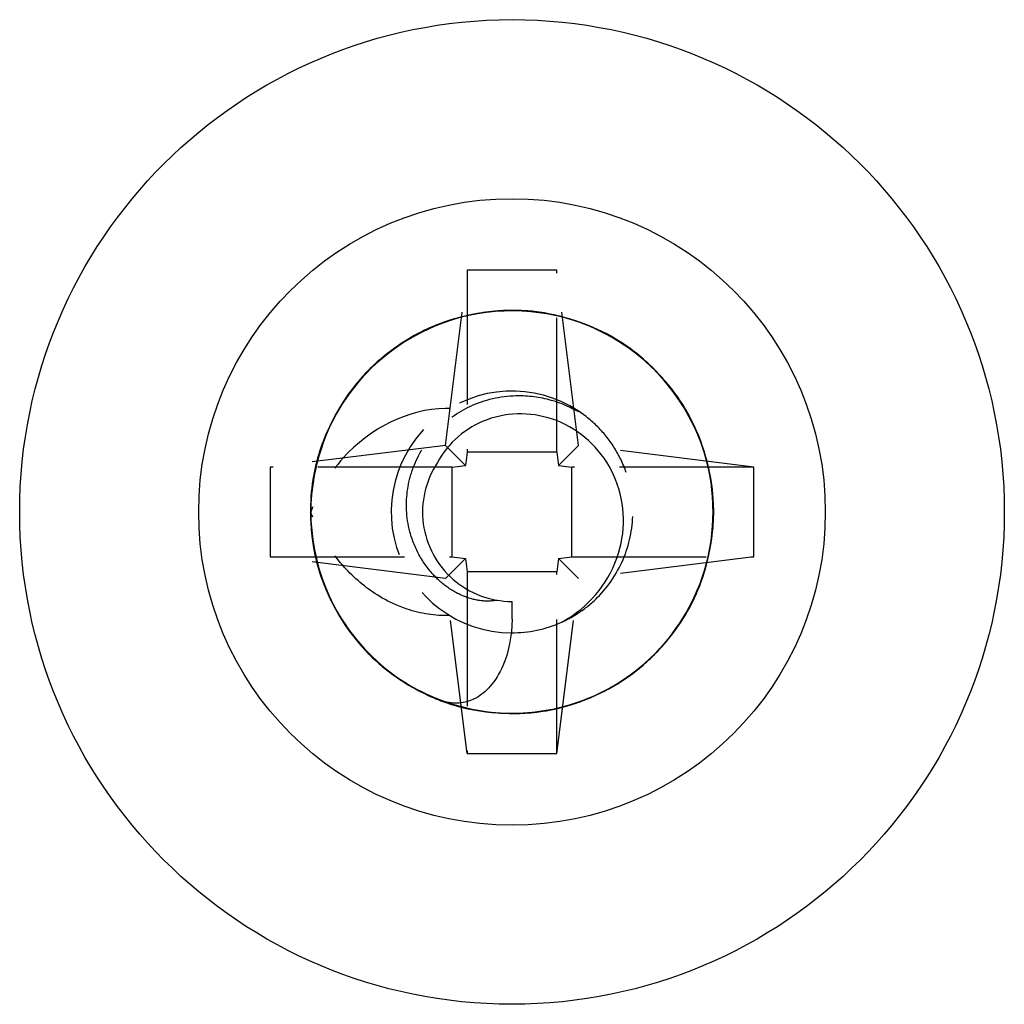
# Model space of a CAD drawing. Header units: millimetres. Extents: x -168 to 186, y -31 to 142.
# Tile 3 of 52: x -154 to -143, y 75 to 86. Entities that reach past the tile are written whole.
import ezdxf

# ---------------------------------------------------------------- set-up
doc = ezdxf.new("R2010")
doc.units = ezdxf.units.MM
doc.header["$LTSCALE"] = 10
doc.linetypes.add('ALLCAD_Strich', pattern=[0.2, 0.15, -0.05])
doc.layers.add('BESCH_KONT_sich_schn_ansi_2d', color=40, linetype='Continuous')

msp = doc.modelspace()

# ---------------------------------------------------------------- linework, layer by layer
at = {"layer": 'BESCH_KONT_sich_schn_ansi_2d', "linetype": 'ALLCAD_Strich', "extrusion": (0, 1, 2.22045e-16)}
for p, q in [((-149.228, 81.032), (-148.984, 82.988)), ((-147.984, 82.988), (-148.984, 82.988)), ((-148.984, 82.988), (-148.984, 80.957)), ((-147.74, 81.032), (-147.984, 82.988)), ((-147.984, 80.957), (-147.984, 82.988)), ((-149.228, 81.032), (-151.184, 80.788)), ((-149.003, 80.806), (-149.228, 81.032)), ((-147.74, 81.032), (-147.965, 80.806)), ((-145.784, 80.788), (-147.74, 81.032)), ((-148.984, 80.957), (-149.003, 80.806)), ((-147.984, 80.957), (-148.984, 80.957)), ((-147.984, 80.957), (-147.965, 80.806)), ((-149.153, 80.788), (-151.184, 80.788)), ((-151.184, 80.788), (-151.184, 79.788)), ((-149.153, 80.788), (-149.003, 80.806)), ((-149.153, 79.788), (-149.153, 80.788)), ((-147.965, 80.806), (-147.815, 80.788)), ((-145.784, 80.788), (-147.815, 80.788)), ((-147.815, 79.788), (-147.815, 80.788)), ((-145.784, 79.788), (-145.784, 80.788)), ((-149.228, 79.543), (-151.184, 79.788)), ((-151.184, 79.788), (-149.153, 79.788)), ((-149.228, 79.543), (-149.003, 79.769)), ((-149.153, 79.788), (-149.003, 79.769)), ((-149.003, 79.769), (-148.984, 79.618)), ((-147.965, 79.769), (-147.984, 79.618)), ((-147.965, 79.769), (-147.815, 79.788)), ((-147.965, 79.769), (-147.74, 79.543)), ((-147.815, 79.788), (-145.784, 79.788)), ((-145.784, 79.788), (-147.74, 79.543)), ((-148.984, 77.588), (-149.228, 79.543)), ((-147.984, 79.618), (-148.984, 79.618)), ((-148.984, 79.618), (-148.984, 77.588)), ((-147.984, 77.588), (-147.984, 79.618)), ((-147.984, 77.588), (-147.74, 79.543)), ((-148.984, 77.588), (-147.984, 77.588))]:
    msp.add_line(p, q, dxfattribs=at)
at = {"layer": 'BESCH_KONT_sich_schn_ansi_2d', "linetype": 'Continuous', "extrusion": (0, 1, 2.22045e-16)}
msp.add_line((-148.484, 79.092), (-148.484, 79.288), dxfattribs=at)
at = {"layer": 'BESCH_KONT_sich_schn_ansi_2d', "linetype": 'Continuous'}
for radius in [5.5, 3.5]:
    msp.add_circle((-148.484, 80.288), radius, dxfattribs=at)
at = {"layer": 'BESCH_KONT_sich_schn_ansi_2d', "linetype": 'ALLCAD_Strich'}
msp.add_arc((-148.484, 80.288), 1.35, 52.1102, 269.676, dxfattribs=at)
at = {"layer": 'BESCH_KONT_sich_schn_ansi_2d', "linetype": 'Continuous'}
for radius, start, end in [(1, 146.3359, 146.3375), (1.35, 269.676, 294.1195), (1.35, 294.1462, 294.1476)]:
    msp.add_arc((-148.484, 80.288), radius, start, end, dxfattribs=at)
for points, knots in [([(-149.759, 78.433), (-149.654, 78.36), (-149.387, 78.205), (-148.572, 77.948), (-147.251, 78.164), (-146.157, 79.508), (-146.22, 81.232), (-147.404, 82.492), (-149.125, 82.656), (-150.527, 81.646), (-150.916, 79.963), (-150.236, 78.696), (-149.531, 78.279), (-149.281, 78.185)], [35.5257, 35.5257, 35.5257, 35.5257, 35.695992, 35.935875, 36.655525, 37.375175, 38.094824, 38.814474, 39.534124, 40.253774, 40.973423, 41.693073, 42.04927, 42.04927, 42.04927, 42.04927]), ([(-148.1, 82.507), (-148.17, 82.52), (-148.417, 82.552), (-148.667, 82.539), (-148.842, 82.509)], [20.2487611, 20.2487611, 20.2487611, 20.2487611, 20.3434634, 20.5813027, 20.5813027, 20.5813027, 20.5813027]), ([(-147.757, 82.417), (-147.87, 82.457), (-148.161, 82.533), (-148.472, 82.546), (-148.66, 82.531), (-148.669, 82.53)], [32.6573003, 32.6573003, 32.6573003, 32.6573003, 32.8173927, 33.057276, 33.0694064, 33.0694064, 33.0694064, 33.0694064]), ([(-148.988, 82.481), (-149.084, 82.46), (-149.322, 82.39), (-149.544, 82.28), (-149.671, 82.2)], [26.9291902, 26.9291902, 26.9291902, 26.9291902, 27.0601946, 27.2592477, 27.2592477, 27.2592477, 27.2592477]), ([(-147.313, 82.212), (-147.336, 82.227), (-147.485, 82.314), (-147.643, 82.382), (-147.781, 82.426)], [13.5899487, 13.5899487, 13.5899487, 13.5899487, 13.6267323, 13.8203891, 13.8203891, 13.8203891, 13.8203891]), ([(-149.521, 82.284), (-149.729, 82.177), (-150.02, 81.968), (-150.247, 81.694), (-150.317, 81.594)], [33.465274, 33.465274, 33.465274, 33.465274, 33.7769257, 33.9392698, 33.9392698, 33.9392698, 33.9392698]), ([(-149.349, 82.367), (-149.387, 82.352), (-149.529, 82.289), (-149.663, 82.21), (-149.756, 82.145)], [14.5312085, 14.5312085, 14.5312085, 14.5312085, 14.5862653, 14.7381025, 14.7381025, 14.7381025, 14.7381025]), ([(-146.791, 81.769), (-146.914, 81.911), (-147.159, 82.134), (-147.447, 82.292), (-147.577, 82.348)], [25.8507029, 25.8507029, 25.8507029, 25.8507029, 26.1006615, 26.2896256, 26.2896256, 26.2896256, 26.2896256]), ([(-150.163, 81.789), (-150.184, 81.766), (-150.289, 81.644), (-150.379, 81.511), (-150.442, 81.397)], [21.2613214, 21.2613214, 21.2613214, 21.2613214, 21.3029964, 21.4759355, 21.4759355, 21.4759355, 21.4759355]), ([(-146.51, 81.375), (-146.521, 81.395), (-146.615, 81.559), (-146.731, 81.71), (-146.846, 81.831)], [19.3528524, 19.3528524, 19.3528524, 19.3528524, 19.3839304, 19.605993, 19.605993, 19.605993, 19.605993]), ([(-146.288, 80.778), (-146.323, 80.942), (-146.449, 81.32), (-146.677, 81.648), (-146.834, 81.815)], [31.6345191, 31.6345191, 31.6345191, 31.6345191, 31.8578597, 32.1633742, 32.1633742, 32.1633742, 32.1633742]), ([(-150.334, 81.572), (-150.339, 81.566), (-150.407, 81.466), (-150.468, 81.359), (-150.516, 81.257)], [8.818235, 8.818235, 8.818235, 8.818235, 8.8290672, 8.9801361, 8.9801361, 8.9801361, 8.9801361]), ([(-147.932, 79.056), (-147.89, 79.078), (-147.849, 79.103), (-147.81, 79.129), (-147.551, 79.306), (-147.356, 79.579), (-147.278, 79.883), (-147.204, 80.173), (-147.237, 80.488), (-147.373, 80.752), (-147.502, 81.003), (-147.724, 81.206), (-147.984, 81.308), (-148.232, 81.404), (-148.516, 81.41), (-148.763, 81.319), (-148.996, 81.233), (-149.199, 81.06), (-149.316, 80.842)], [0.0000032, 0.0000032, 0.0000032, 0.0000032, 0.0147714, 0.0147714, 0.0147714, 0.1127715, 0.1127715, 0.1127715, 0.2061681, 0.2061681, 0.2061681, 0.2949299, 0.2949299, 0.2949299, 0.3790925, 0.3790925, 0.3790925, 0.4585143, 0.4585143, 0.4585143, 0.4585143]), ([(-150.461, 81.362), (-150.55, 81.202), (-150.677, 80.889), (-150.725, 80.555), (-150.731, 80.401)], [27.7757527, 27.7757527, 27.7757527, 27.7757527, 28.0197276, 28.224663, 28.224663, 28.224663, 28.224663]), ([(-150.678, 80.8), (-150.69, 80.751), (-150.725, 80.576), (-150.737, 80.398), (-150.735, 80.27)], [15.4781193, 15.4781193, 15.4781193, 15.4781193, 15.5457983, 15.7165487, 15.7165487, 15.7165487, 15.7165487]), ([(-149.316, 80.842), (-149.449, 80.642), (-149.507, 80.393), (-149.475, 80.155), (-149.444, 79.918), (-149.322, 79.692), (-149.142, 79.535), (-148.962, 79.377), (-148.723, 79.288), (-148.484, 79.288)], [40.253192, 40.253192, 40.253192, 40.253192, 40.973423, 40.973423, 40.973423, 41.693073, 41.693073, 41.693073, 42.411501, 42.411501, 42.411501, 42.411501]), ([(-146.319, 79.678), (-146.26, 79.882), (-146.204, 80.263), (-146.254, 80.642), (-146.294, 80.806)], [24.8576202, 24.8576202, 24.8576202, 24.8576202, 25.1411285, 25.3661911, 25.3661911, 25.3661911, 25.3661911]), ([(-150.734, 80.326), (-150.738, 80.179), (-150.712, 79.815), (-150.592, 79.469), (-150.493, 79.277)], [34.5393219, 34.5393219, 34.5393219, 34.5393219, 34.7364587, 35.0245473, 35.0245473, 35.0245473, 35.0245473]), ([(-150.67, 79.74), (-150.665, 79.721), (-150.619, 79.547), (-150.55, 79.379), (-150.474, 79.237)], [22.2363323, 22.2363323, 22.2363323, 22.2363323, 22.2625295, 22.4779536, 22.4779536, 22.4779536, 22.4779536]), ([(-146.505, 79.21), (-146.479, 79.258), (-146.392, 79.431), (-146.331, 79.614), (-146.299, 79.748)], [18.3502931, 18.3502931, 18.3502931, 18.3502931, 18.4243974, 18.608074, 18.608074, 18.608074, 18.608074]), ([(-146.911, 78.679), (-146.76, 78.825), (-146.556, 79.084), (-146.419, 79.382), (-146.378, 79.493)], [30.6186625, 30.6186625, 30.6186625, 30.6186625, 30.8983267, 31.0557469, 31.0557469, 31.0557469, 31.0557469]), ([(-150.508, 79.306), (-150.426, 79.134), (-150.241, 78.843), (-149.992, 78.608), (-149.872, 78.516)], [28.7249709, 28.7249709, 28.7249709, 28.7249709, 28.9792606, 29.1816055, 29.1816055, 29.1816055, 29.1816055]), ([(-148.484, 79.092), (-148.484, 78.898), (-148.522, 78.718), (-148.587, 78.568), (-148.624, 78.485), (-148.671, 78.405), (-148.731, 78.337), (-148.748, 78.318), (-148.765, 78.3), (-148.784, 78.283), (-148.812, 78.258), (-148.842, 78.236), (-148.874, 78.217), (-148.916, 78.193), (-148.961, 78.174), (-149.008, 78.163), (-149.067, 78.149), (-149.127, 78.148), (-149.188, 78.158), (-149.206, 78.161), (-149.224, 78.165), (-149.242, 78.171), (-149.25, 78.173), (-149.258, 78.175), (-149.265, 78.178), (-149.271, 78.18), (-149.276, 78.182), (-149.282, 78.184)], [-0.1461239, -0.1461239, -0.1461239, -0.1461239, -0.0932819, -0.0932819, -0.0932819, -0.0640244, -0.0640244, -0.0640244, -0.0559627, -0.0559627, -0.0559627, -0.043989, -0.043989, -0.043989, -0.0286849, -0.0286849, -0.0286849, -0.0098729, -0.0098729, -0.0098729, -0.0041715, -0.0041715, -0.0041715, -0.0017551, -0.0017551, -0.0017551, 0, 0, 0, 0]), ([(-150.12, 78.739), (-150.1, 78.717), (-149.975, 78.59), (-149.834, 78.479), (-149.708, 78.399)], [16.4655361, 16.4655361, 16.4655361, 16.4655361, 16.5053313, 16.7044117, 16.7044117, 16.7044117, 16.7044117]), ([(-147.548, 78.241), (-147.417, 78.299), (-147.176, 78.437), (-146.968, 78.618), (-146.875, 78.714)], [23.9902909, 23.9902909, 23.9902909, 23.9902909, 24.1815955, 24.3591186, 24.3591186, 24.3591186, 24.3591186]), ([(-148.129, 78.063), (-148.108, 78.066), (-147.927, 78.098), (-147.751, 78.152), (-147.601, 78.217)], [17.4369076, 17.4369076, 17.4369076, 17.4369076, 17.4648644, 17.682142, 17.682142, 17.682142, 17.682142]), ([(-149.32, 78.196), (-149.292, 78.185), (-149.096, 78.11), (-148.881, 78.064), (-148.695, 78.047), (-148.687, 78.047)], [23.1813588, 23.1813588, 23.1813588, 23.1813588, 23.2220625, 23.4619457, 23.4716014, 23.4716014, 23.4716014, 23.4716014]), ([(-148.749, 78.054), (-148.591, 78.034), (-148.251, 78.026), (-147.903, 78.104), (-147.719, 78.171), (-147.705, 78.177)], [29.726731, 29.726731, 29.726731, 29.726731, 29.9387936, 30.1786769, 30.1990534, 30.1990534, 30.1990534, 30.1990534])]:
    msp.add_open_spline(points, degree=3, knots=knots, dxfattribs=at)
at = {"layer": 'BESCH_KONT_sich_schn_ansi_2d', "linetype": 'ALLCAD_Strich'}
for points in [[(-148.875, 82.504), (-149.455, 82.397), (-149.995, 82.058), (-150.334, 81.572)], [(-148.669, 82.53), (-148.965, 82.504), (-149.257, 82.419), (-149.521, 82.284)], [(-147.781, 82.426), (-148.288, 82.587), (-148.857, 82.569), (-149.349, 82.367)], [(-147.577, 82.348), (-148.017, 82.537), (-148.52, 82.585), (-148.988, 82.481)], [(-146.846, 81.831), (-147.18, 82.178), (-147.627, 82.422), (-148.1, 82.507)], [(-146.834, 81.815), (-147.087, 82.085), (-147.408, 82.295), (-147.757, 82.417)], [(-146.306, 80.854), (-146.456, 81.411), (-146.824, 81.913), (-147.313, 82.212)], [(-146.294, 80.806), (-146.382, 81.159), (-146.554, 81.493), (-146.791, 81.769)], [(-150.317, 81.594), (-150.574, 81.226), (-150.722, 80.776), (-150.734, 80.326)], [(-150.442, 81.397), (-150.719, 80.899), (-150.806, 80.291), (-150.67, 79.74)], [(-147.654, 81.353), (-147.655, 81.353), (-147.655, 81.353), (-147.655, 81.353)], [(-146.299, 79.748), (-146.17, 80.291), (-146.243, 80.887), (-146.51, 81.375)], [(-146.378, 79.493), (-146.229, 79.9), (-146.198, 80.354), (-146.288, 80.778)], [(-150.731, 80.401), (-150.746, 80.026), (-150.669, 79.645), (-150.508, 79.306)], [(-150.735, 80.27), (-150.725, 79.709), (-150.503, 79.146), (-150.12, 78.739)], [(-146.875, 78.714), (-146.617, 78.983), (-146.424, 79.319), (-146.319, 79.678)], [(-150.493, 79.277), (-150.322, 78.943), (-150.067, 78.649), (-149.759, 78.433)], [(-150.474, 79.237), (-150.224, 78.773), (-149.809, 78.394), (-149.32, 78.196)], [(-147.705, 78.177), (-147.41, 78.288), (-147.138, 78.461), (-146.911, 78.679)], [(-149.872, 78.516), (-149.548, 78.267), (-149.154, 78.105), (-148.749, 78.054)], [(-149.708, 78.399), (-149.246, 78.105), (-148.671, 77.979), (-148.129, 78.063)], [(-148.687, 78.047), (-148.299, 78.014), (-147.902, 78.082), (-147.548, 78.241)]]:
    msp.add_open_spline(points, degree=3, dxfattribs=at)
for points, knots in [([(-148.842, 82.509), (-149.198, 82.449), (-149.683, 82.243), (-150.064, 81.9), (-150.163, 81.789)], [20.5813027, 20.5813027, 20.5813027, 20.5813027, 21.0631132, 21.2613214, 21.2613214, 21.2613214, 21.2613214]), ([(-146.867, 81.853), (-146.918, 81.905), (-147.364, 82.325), (-148.01, 82.559), (-148.575, 82.538), (-148.603, 82.537)], [7.0529725, 7.0529725, 7.0529725, 7.0529725, 7.1498844, 7.8695342, 7.9062581, 7.9062581, 7.9062581, 7.9062581]), ([(-149.671, 82.2), (-149.697, 82.184), (-150.021, 81.971), (-150.289, 81.674), (-150.461, 81.362)], [27.2592477, 27.2592477, 27.2592477, 27.2592477, 27.3000778, 27.7757527, 27.7757527, 27.7757527, 27.7757527]), ([(-149.756, 82.145), (-149.811, 82.108), (-150.253, 81.77), (-150.565, 81.274), (-150.678, 80.8)], [14.7381025, 14.7381025, 14.7381025, 14.7381025, 14.8261486, 15.4781193, 15.4781193, 15.4781193, 15.4781193]), ([(-150.451, 79.194), (-150.223, 78.787), (-149.454, 78.062), (-147.81, 77.929), (-146.421, 78.957), (-146.078, 80.556), (-146.528, 81.487), (-146.834, 81.818)], [3.648907, 3.648907, 3.648907, 3.648907, 4.271285, 4.990935, 5.710585, 6.430235, 7.031341, 7.031341, 7.031341, 7.031341]), ([(-149.362, 79.586), (-149.429, 79.659), (-149.486, 79.74), (-149.577, 79.914), (-149.611, 80.005), (-149.669, 80.256), (-149.673, 80.418), (-149.63, 80.655), (-149.608, 80.732), (-149.518, 80.957), (-149.427, 81.096), (-149.2, 81.327), (-149.066, 81.419), (-148.757, 81.553), (-148.583, 81.588), (-148.278, 81.589), (-148.15, 81.569), (-147.894, 81.492), (-147.769, 81.432), (-147.655, 81.353)], [0.0000012, 0.0000012, 0.0000012, 0.0000012, 0.0306022, 0.0306022, 0.0606487, 0.0606487, 0.1101675, 0.1101675, 0.134601, 0.134601, 0.1848509, 0.1848509, 0.234212, 0.234212, 0.288041, 0.288041, 0.3274494, 0.3274494, 0.3696756, 0.3696756, 0.3696756, 0.3696756]), ([(-149.18, 81.444), (-149.197, 81.445), (-149.214, 81.445), (-149.231, 81.445), (-149.634, 81.442), (-150.074, 81.224), (-150.37, 80.891), (-150.527, 80.715), (-150.648, 80.509), (-150.733, 80.288)], [-0.2111389, -0.2111389, -0.2111389, -0.2111389, -0.2054491, -0.2054491, -0.2054491, -0.0711626, -0.0711626, -0.0711626, 0, 0, 0, 0]), ([(-147.932, 79.056), (-147.866, 79.085), (-147.802, 79.12), (-147.666, 79.21), (-147.595, 79.267), (-147.401, 79.461), (-147.298, 79.617), (-147.164, 79.952), (-147.132, 80.129), (-147.135, 80.395), (-147.145, 80.484), (-147.187, 80.677), (-147.222, 80.78), (-147.315, 80.97), (-147.37, 81.057), (-147.5, 81.217), (-147.573, 81.289), (-147.654, 81.353)], [-0.2860791, -0.2860791, -0.2860791, -0.2860791, -0.2637225, -0.2637225, -0.2357601, -0.2357601, -0.1790217, -0.1790217, -0.1243413, -0.1243413, -0.0967711, -0.0967711, -0.063477, -0.063477, -0.0316935, -0.0316935, -0.0000011, -0.0000011, -0.0000011, -0.0000011]), ([(-150.516, 81.257), (-150.622, 81.033), (-150.79, 80.438), (-150.703, 79.733), (-150.517, 79.32), (-150.475, 79.24)], [8.9801361, 8.9801361, 8.9801361, 8.9801361, 9.3088337, 9.7886002, 9.9096192, 9.9096192, 9.9096192, 9.9096192]), ([(-146.814, 78.779), (-146.517, 79.11), (-146.241, 79.703), (-146.224, 80.341), (-146.244, 80.525), (-146.244, 80.53)], [11.8315939, 11.8315939, 11.8315939, 11.8315939, 12.427316, 12.6671993, 12.6742386, 12.6742386, 12.6742386, 12.6742386]), ([(-149.181, 79.131), (-149.342, 79.126), (-149.504, 79.152), (-149.866, 79.272), (-150.025, 79.377), (-150.262, 79.564), (-150.377, 79.684), (-150.582, 79.961), (-150.669, 80.12), (-150.734, 80.287)], [-0.1747331, -0.1747331, -0.1747331, -0.1747331, -0.1446211, -0.1446211, -0.1034633, -0.1034633, -0.0538942, -0.0538942, -0.0000171, -0.0000171, -0.0000171, -0.0000171]), ([(-150.733, 80.288), (-150.733, 79.98), (-150.665, 79.644), (-150.526, 79.339), (-150.514, 79.314)], [3.1417494, 3.1417494, 3.1417494, 3.1417494, 3.5516356, 3.5888693, 3.5888693, 3.5888693, 3.5888693]), ([(-148.65, 79.302), (-148.696, 79.293), (-148.748, 79.289), (-148.868, 79.299), (-148.933, 79.314), (-149.07, 79.364), (-149.14, 79.401), (-149.262, 79.487), (-149.314, 79.534), (-149.362, 79.586)], [0.00012085, 0.00012085, 0.00012085, 0.00012085, 0.02309695, 0.02309695, 0.0468664, 0.0468664, 0.07233695, 0.07233695, 0.09393719, 0.09393719, 0.09393719, 0.09393719]), ([(-150.472, 79.233), (-150.347, 78.996), (-150.12, 78.703), (-149.833, 78.482), (-149.753, 78.428)], [9.9129701, 9.9129701, 9.9129701, 9.9129701, 10.2683667, 10.3965427, 10.3965427, 10.3965427, 10.3965427]), ([(-147.601, 78.217), (-147.586, 78.224), (-147.128, 78.429), (-146.738, 78.787), (-146.505, 79.21)], [17.682142, 17.682142, 17.682142, 17.682142, 17.7047476, 18.3502931, 18.3502931, 18.3502931, 18.3502931]), ([(-149.701, 78.394), (-149.193, 78.072), (-148.362, 77.922), (-147.451, 78.267), (-147.135, 78.476), (-146.988, 78.605), (-146.975, 78.616)], [10.423941, 10.423941, 10.423941, 10.423941, 11.2279, 11.467783, 11.707666, 11.729558, 11.729558, 11.729558, 11.729558])]:
    msp.add_open_spline(points, degree=3, knots=knots, dxfattribs=at)
at = {"layer": 'BESCH_KONT_sich_schn_ansi_2d', "linetype": 'Continuous'}
for points in [[(-148.603, 82.537), (-148.694, 82.532), (-148.785, 82.521), (-148.875, 82.504)], [(-146.834, 81.818), (-146.845, 81.83), (-146.856, 81.841), (-146.867, 81.853)], [(-146.244, 80.53), (-146.256, 80.639), (-146.277, 80.748), (-146.306, 80.854)], [(-150.514, 79.314), (-150.494, 79.274), (-150.473, 79.234), (-150.451, 79.194)], [(-150.475, 79.24), (-150.474, 79.237), (-150.473, 79.235), (-150.472, 79.233)], [(-147.932, 79.055), (-147.932, 79.056), (-147.932, 79.056), (-147.932, 79.056)], [(-146.975, 78.616), (-146.919, 78.668), (-146.865, 78.722), (-146.814, 78.779)], [(-149.753, 78.428), (-149.736, 78.417), (-149.719, 78.405), (-149.701, 78.394)]]:
    msp.add_open_spline(points, degree=3, dxfattribs=at)

doc.saveas('drawing.dxf')
